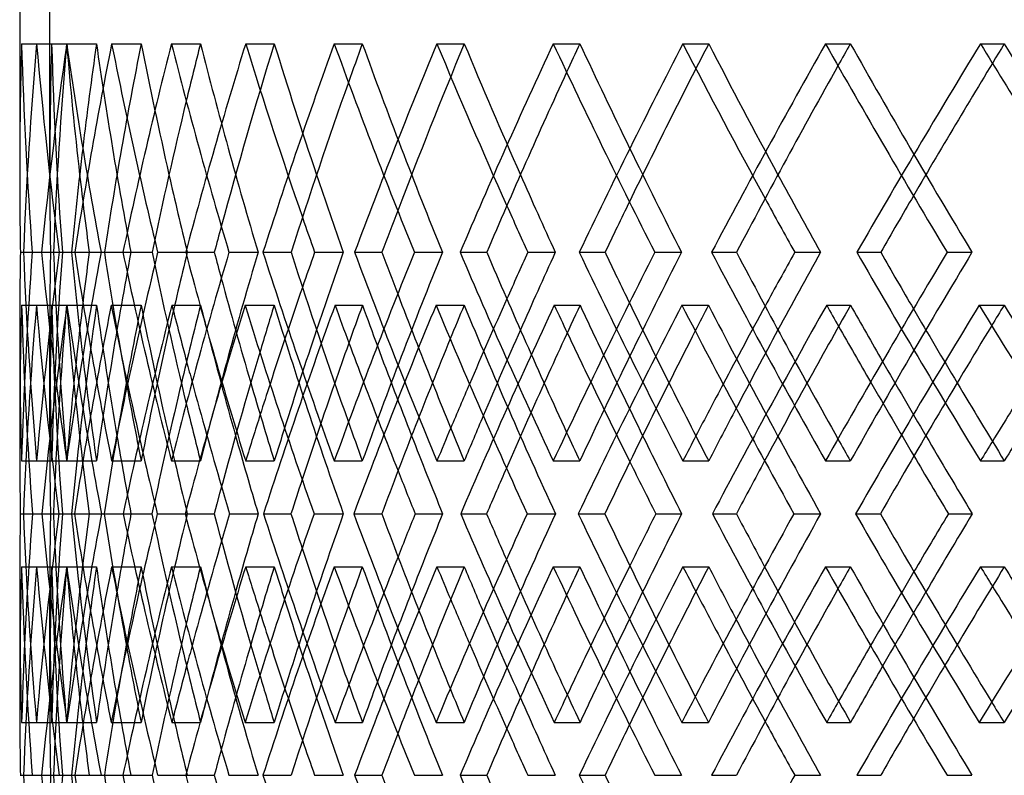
# Model space of a CAD drawing. Header units: millimetres. Extents: x -575 to 575, y -439 to 445.
# Tile 4 of 20: x -384 to -302, y 3 to 66. Entities that reach past the tile are written whole.
import ezdxf

# ---------------------------------------------------------------- set-up
doc = ezdxf.new("R2010")
doc.units = ezdxf.units.MM
doc.layers.add('HIDDEN', color=7, linetype='Continuous')
doc.layers.add('THICK', color=7, linetype='Continuous')

msp = doc.modelspace()

# ---------------------------------------------------------------- linework, layer by layer
at = {"layer": 'HIDDEN'}
for p, q in [((-381.25, 53.217), (-381.25, 79)), ((-383.594, 64.104), (-381.095, 64.104)), ((-382.342, 64.104), (-379.851, 64.104)), ((-379.844, 64.104), (-377.369, 64.104)), ((-376.107, 64.104), (-373.656, 64.104)), ((-371.143, 64.104), (-368.725, 64.104)), ((-364.968, 64.104), (-362.59, 64.104)), ((-357.603, 64.104), (-355.273, 64.104)), ((-349.071, 64.104), (-346.797, 64.104)), ((-339.401, 64.104), (-337.19, 64.104)), ((-328.624, 64.104), (-326.483, 64.104)), ((-316.775, 64.104), (-314.711, 64.104)), ((-303.892, 64.104), (-301.913, 64.104)), ((-383.436, 46.767), (-380.942, 46.767)), ((-382.707, 46.767), (-381.195, 46.767)), ((-382.707, 46.767), (-380.205, 46.767)), ((-380.468, 46.767), (-379.446, 46.767)), ((-379.166, 46.767), (-376.713, 46.767)), ((-376.989, 46.767), (-374.512, 46.767)), ((-369.953, 46.767), (-367.573, 46.767)), ((-366.356, 46.767), (-363.936, 46.767)), ((-355.917, 46.767), (-353.64, 46.767)), ((-350.948, 46.767), (-348.616, 46.767)), ((-337.241, 46.767), (-335.098, 46.767)), ((-330.964, 46.767), (-328.751, 46.767)), ((-314.169, 46.767), (-312.187, 46.767)), ((-306.666, 46.767), (-304.6, 46.767)), ((-383.588, 42.37), (-381.094, 42.37)), ((-382.357, 42.37), (-379.854, 42.37)), ((-379.819, 42.37), (-377.365, 42.37)), ((-376.141, 42.37), (-373.663, 42.37)), ((-371.098, 42.37), (-368.717, 42.37)), ((-365.022, 42.37), (-362.6, 42.37)), ((-357.539, 42.37), (-355.262, 42.37)), ((-349.144, 42.37), (-346.81, 42.37)), ((-339.32, 42.37), (-337.175, 42.37)), ((-328.714, 42.37), (-326.5, 42.37)), ((-316.676, 42.37), (-314.693, 42.37)), ((-303.999, 42.37), (-301.932, 42.37)), ((-381.25, 31.478), (-381.25, 40.317)), ((-383.594, 29.43), (-381.095, 29.43)), ((-382.342, 29.43), (-379.851, 29.43)), ((-379.844, 29.43), (-377.369, 29.43)), ((-376.107, 29.43), (-373.656, 29.43)), ((-371.143, 29.43), (-368.725, 29.43)), ((-364.968, 29.43), (-362.59, 29.43)), ((-357.603, 29.43), (-355.273, 29.43)), ((-349.071, 29.43), (-346.797, 29.43)), ((-339.401, 29.43), (-337.19, 29.43)), ((-328.624, 29.43), (-326.483, 29.43)), ((-316.775, 29.43), (-314.711, 29.43)), ((-303.892, 29.43), (-301.913, 29.43)), ((-383.699, 25.033), (-381.195, 25.033)), ((-382.693, 25.033), (-380.944, 25.033)), ((-381.911, 25.033), (-379.448, 25.033)), ((-380.485, 25.033), (-377.972, 25.033)), ((-380.485, 25.033), (-380.202, 25.033)), ((-376.955, 25.033), (-376.719, 25.033)), ((-375.145, 25.033), (-372.755, 25.033)), ((-372.31, 25.033), (-369.822, 25.033)), ((-363.488, 25.033), (-361.202, 25.033)), ((-359.282, 25.033), (-356.851, 25.033)), ((-347.092, 25.033), (-344.94, 25.033)), ((-341.57, 25.033), (-339.228, 25.033)), ((-326.172, 25.033), (-324.181, 25.033)), ((-319.405, 25.033), (-317.182, 25.033)), ((-383.594, 20.637), (-381.095, 20.637)), ((-382.342, 20.637), (-379.851, 20.637)), ((-379.844, 20.637), (-377.369, 20.637)), ((-376.107, 20.637), (-373.656, 20.637)), ((-371.143, 20.637), (-368.725, 20.637)), ((-364.968, 20.637), (-362.59, 20.637)), ((-357.603, 20.637), (-355.273, 20.637)), ((-349.071, 20.637), (-346.797, 20.637)), ((-339.401, 20.637), (-337.19, 20.637)), ((-328.624, 20.637), (-326.483, 20.637)), ((-316.775, 20.637), (-314.711, 20.637)), ((-303.892, 20.637), (-301.913, 20.637)), ((-381.25, 9.75), (-381.25, 18.589)), ((-383.588, 7.696), (-381.094, 7.696)), ((-382.357, 7.696), (-379.854, 7.696)), ((-379.819, 7.696), (-377.365, 7.696)), ((-376.141, 7.696), (-373.663, 7.696)), ((-371.098, 7.696), (-368.717, 7.696)), ((-365.022, 7.696), (-362.6, 7.696)), ((-357.539, 7.696), (-355.262, 7.696)), ((-349.144, 7.696), (-346.81, 7.696)), ((-339.32, 7.696), (-337.175, 7.696)), ((-328.714, 7.696), (-326.5, 7.696)), ((-316.676, 7.696), (-314.693, 7.696)), ((-303.999, 7.696), (-301.932, 7.696)), ((-383.436, 3.3), (-380.942, 3.3)), ((-382.707, 3.3), (-381.195, 3.3)), ((-382.707, 3.3), (-380.205, 3.3)), ((-380.468, 3.3), (-379.446, 3.3)), ((-379.166, 3.3), (-376.713, 3.3)), ((-376.989, 3.3), (-374.512, 3.3)), ((-369.953, 3.3), (-367.573, 3.3)), ((-366.356, 3.3), (-363.936, 3.3)), ((-355.917, 3.3), (-353.64, 3.3)), ((-350.948, 3.3), (-348.616, 3.3)), ((-337.241, 3.3), (-335.098, 3.3)), ((-330.964, 3.3), (-328.751, 3.3)), ((-314.169, 3.3), (-312.187, 3.3)), ((-306.666, 3.3), (-304.6, 3.3))]:
    msp.add_line(p, q, dxfattribs=at)
for centre, major_axis, ratio, start_param, end_param in [((0, 64.104), (-282.724, -282.724), 0.917792, -0.828238, -0.783045), ((0, 64.104), (-282.724, 282.724), 0.917792, 0.828238, 0.873431), ((0, 64.104), (-273.407, -273.407), 0.97184, -0.799678, -0.771118), ((0, 64.104), (-273.407, 273.407), 0.97184, 0.799678, 0.845168), ((0, 64.104), (-280.883, -280.883), 0.917792, -0.828238, -0.782748), ((0, 64.104), (-280.883, 280.883), 0.917792, 0.828238, 0.856798), ((0, 64.104), (-297.077, -297.077), 0.817696, -0.885358, -0.840165), ((0, 64.104), (-288.13, -288.13), 0.866505, -0.856798, -0.833986), ((0, 64.104), (-288.13, 288.13), 0.866505, 0.856798, 0.902288), ((0, 64.104), (-295.141, -295.141), 0.817696, -0.885358, -0.839868), ((0, 64.104), (-297.077, 297.077), 0.817696, 0.885358, 0.92784), ((0, 64.104), (-295.141, 295.141), 0.817696, 0.885358, 0.913918), ((0, 64.104), (-310.46, -310.46), 0.726543, -0.942478, -0.897285), ((0, 64.104), (-301.913, -301.913), 0.771115, -0.913918, -0.901443), ((0, 64.104), (-301.913, 301.913), 0.771115, 0.913918, 0.959408), ((0, 64.104), (-308.438, -308.438), 0.726543, -0.942478, -0.902653), ((0, 64.104), (-310.46, 310.46), 0.726543, 0.942478, 0.980077), ((0, 64.104), (-308.438, 308.438), 0.726543, 0.942478, 0.971038), ((0, 64.104), (-314.711, -314.711), 0.683782, -0.971038, -0.962616), ((0, 64.104), (-322.831, -322.831), 0.642661, -0.999598, -0.954405), ((0, 64.104), (-314.711, 314.711), 0.683782, 0.971038, 1.016527), ((0, 64.104), (-320.728, -320.728), 0.642661, -0.999598, -0.963184), ((0, 64.104), (-322.831, 322.831), 0.642661, 0.999598, 1.034691), ((0, 64.104), (-320.728, 320.728), 0.642661, 0.999598, 1.028158), ((0, 64.104), (-326.483, -326.483), 0.603022, -1.028158, -1.021944), ((0, 64.104), (-334.149, -334.149), 0.564726, -1.056718, -1.011524), ((0, 64.104), (-326.483, 326.483), 0.603022, 1.028158, 1.073647), ((0, 64.104), (-331.972, -331.972), 0.564726, -1.056718, -1.022257), ((0, 64.104), (-334.149, 334.149), 0.564726, 1.056718, 1.090254), ((0, 64.104), (-331.972, 331.972), 0.564726, 1.056718, 1.085277), ((0, 64.104), (-337.19, -337.19), 0.527646, -1.085277, -1.080482), ((0, 64.104), (-337.19, 337.19), 0.527646, 1.085277, 1.130767), ((0, 64.104), (-344.377, -344.377), 0.491667, -1.113837, -1.068644), ((0, 64.104), (-342.133, -342.133), 0.491667, -1.113837, -1.08067), ((0, 64.104), (-344.377, 344.377), 0.491667, 1.113837, 1.146288), ((0, 64.104), (-342.133, 342.133), 0.491667, 1.113837, 1.142397), ((0, 64.104), (-273.407, -273.407), 0.97184, -0.771118, -0.754188), ((0, 29.43), (-282.724, 282.724), 0.917792, 0.783045, 0.828238), ((0, 29.43), (-282.724, -282.724), 0.917792, -0.873431, -0.828238), ((0, 29.43), (-273.407, 273.407), 0.97184, 0.754188, 0.771118), ((0, 29.43), (-273.407, -273.407), 0.97184, -0.845168, -0.799678), ((0, 29.43), (-280.883, 280.883), 0.917792, 0.782748, 0.828238), ((0, 29.43), (-297.077, 297.077), 0.817696, 0.840165, 0.885358), ((0, 29.43), (-288.13, -288.13), 0.866505, -0.902288, -0.856798), ((0, 29.43), (-295.141, 295.141), 0.817696, 0.839868, 0.868334), ((0, 29.43), (-310.46, 310.46), 0.726543, 0.897285, 0.942478), ((0, 29.43), (-301.913, -301.913), 0.771115, -0.959408, -0.913918), ((0, 29.43), (-322.831, 322.831), 0.642661, 0.954405, 0.999598), ((0, 29.43), (-314.711, -314.711), 0.683782, -1.016527, -0.971038), ((0, 29.43), (-334.149, 334.149), 0.564726, 1.011524, 1.056718), ((0, 29.43), (-326.483, -326.483), 0.603022, -1.073647, -1.028158), ((0, 29.43), (-337.19, -337.19), 0.527646, -1.130767, -1.085277), ((0, 29.43), (-344.377, 344.377), 0.491667, 1.068644, 1.113837), ((0, 29.43), (-297.077, -297.077), 0.817696, -0.92784, -0.90201), ((0, 29.43), (-308.438, 308.438), 0.726543, 0.902653, 0.925454), ((0, 29.43), (-310.46, -310.46), 0.726543, -0.980077, -0.959129), ((0, 29.43), (-320.728, 320.728), 0.642661, 0.963184, 0.982574), ((0, 29.43), (-322.831, -322.831), 0.642661, -1.034691, -1.016249), ((0, 29.43), (-331.972, 331.972), 0.564726, 1.022257, 1.039694), ((0, 64.104), (-282.724, -282.724), 0.917792, -0.771574, -0.742558), ((0, 20.637), (-282.724, 282.724), 0.917792, 0.771574, 0.816781), ((0, 64.104), (-297.077, -297.077), 0.817696, -0.828694, -0.783369), ((0, 64.104), (-280.883, -280.883), 0.917792, -0.771202, -0.742558), ((0, 20.637), (-280.883, 280.883), 0.917792, 0.771202, 0.816706), ((0, 20.637), (-273.407, -273.407), 0.97184, -0.856715, -0.818256), ((0, 64.104), (-273.407, 273.407), 0.97184, 0.856715, 0.902338), ((0, 20.637), (-297.077, 297.077), 0.817696, 0.828694, 0.873901), ((0, 64.104), (-295.141, -295.141), 0.817696, -0.828322, -0.782698), ((0, 20.637), (-295.141, 295.141), 0.817696, 0.828322, 0.856798), ((0, 64.104), (-310.46, -310.46), 0.726543, -0.885813, -0.840489), ((0, 20.637), (-288.13, -288.13), 0.866505, -0.913834, -0.89745), ((0, 64.104), (-288.13, 288.13), 0.866505, 0.913834, 0.959458), ((0, 20.637), (-310.46, 310.46), 0.726543, 0.885813, 0.898004), ((0, 20.637), (-301.913, -301.913), 0.771115, -0.970954, -0.96067), ((0, 64.104), (-322.831, -322.831), 0.642661, -0.942933, -0.897609), ((0, 64.104), (-301.913, 301.913), 0.771115, 0.970954, 1.016578), ((0, 20.637), (-322.831, 322.831), 0.642661, 0.942933, 0.951106), ((0, 20.637), (-314.711, -314.711), 0.683782, -1.028074, -1.020704), ((0, 64.104), (-334.149, -334.149), 0.564726, -1.000053, -0.954729), ((0, 64.104), (-314.711, 314.711), 0.683782, 1.028074, 1.073697), ((0, 20.637), (-334.149, 334.149), 0.564726, 1.000053, 1.006036), ((0, 20.637), (-326.483, -326.483), 0.603022, -1.085194, -1.079568), ((0, 64.104), (-326.483, 326.483), 0.603022, 1.085194, 1.130817), ((0, 64.104), (-344.377, -344.377), 0.491667, -1.057173, -1.011849), ((0, 29.43), (-334.149, -334.149), 0.564726, -1.090254, -1.073369), ((0, 20.637), (-344.377, 344.377), 0.491667, 1.057173, 1.061748), ((0, 29.43), (-342.133, 342.133), 0.491667, 1.08067, 1.096814), ((0, 20.637), (-337.19, -337.19), 0.527646, -1.142314, -1.137873), ((0, 64.104), (-337.19, 337.19), 0.527646, 1.142314, 1.187937), ((0, 29.43), (-273.407, 273.407), 0.97184, 0.771118, 0.799678), ((0, 29.43), (-280.883, -280.883), 0.917792, -0.856798, -0.828238), ((0, 29.43), (-295.141, -295.141), 0.817696, -0.913918, -0.88719), ((0, 20.637), (-308.438, 308.438), 0.726543, 0.890655, 0.913918), ((0, 29.43), (-308.438, -308.438), 0.726543, -0.971038, -0.949653), ((0, 29.43), (-320.728, -320.728), 0.642661, -1.028158, -1.009441), ((0, 29.43), (-331.972, -331.972), 0.564726, -1.085277, -1.068194), ((0, 20.637), (-320.728, 320.728), 0.642661, 0.951426, 0.971038), ((0, 29.43), (-288.13, 288.13), 0.866505, 0.833986, 0.856798), ((0, 20.637), (-331.972, 331.972), 0.564726, 1.010597, 1.028158), ((0, 20.637), (-342.133, 342.133), 0.491667, 1.069059, 1.085277), ((0, 29.43), (-297.077, -297.077), 0.817696, -0.901436, -0.885358), ((0, 64.104), (-308.438, -308.438), 0.726543, -0.86841, -0.842398), ((0, 20.637), (-310.46, 310.46), 0.726543, 0.902457, 0.925102), ((0, 64.104), (-320.728, -320.728), 0.642661, -0.92553, -0.904439), ((0, 20.637), (-322.831, 322.831), 0.642661, 0.959576, 0.978837), ((0, 64.104), (-331.972, -331.972), 0.564726, -0.982649, -0.964083), ((0, 20.637), (-334.149, 334.149), 0.564726, 1.016696, 1.034018), ((0, 64.104), (-342.133, -342.133), 0.491667, -1.039769, -1.022772), ((0, 20.637), (-344.377, 344.377), 0.491667, 1.073816, 1.089853), ((0, 29.43), (-301.913, 301.913), 0.771115, 0.901443, 0.913918), ((0, 29.43), (-310.46, -310.46), 0.726543, -0.952503, -0.942478), ((0, 29.43), (-314.711, 314.711), 0.683782, 0.962616, 0.971038), ((0, 29.43), (-322.831, -322.831), 0.642661, -1.00673, -0.999598), ((0, 64.104), (-280.883, -280.883), 0.917792, -0.742558, -0.725578), ((0, 29.43), (-326.483, 326.483), 0.603022, 1.021944, 1.028158), ((0, 29.43), (-334.149, -334.149), 0.564726, -1.062119, -1.056718), ((0, 29.43), (-337.19, 337.19), 0.527646, 1.080482, 1.085277), ((0, 29.43), (-344.377, -344.377), 0.491667, -1.118062, -1.113837), ((0, 29.43), (-282.724, -282.724), 0.917792, -0.816781, -0.771574), ((0, -14.037), (-297.077, 297.077), 0.817696, 0.783369, 0.828694), ((0, -14.037), (-280.883, 280.883), 0.917792, 0.725578, 0.742558), ((0, 29.43), (-280.883, -280.883), 0.917792, -0.816706, -0.771202), ((0, -14.037), (-273.407, -273.407), 0.97184, -0.902338, -0.856715), ((0, 29.43), (-297.077, -297.077), 0.817696, -0.873901, -0.828694), ((0, -14.037), (-295.141, 295.141), 0.817696, 0.782698, 0.828322), ((0, -14.037), (-310.46, 310.46), 0.726543, 0.840489, 0.885813), ((0, -14.037), (-288.13, -288.13), 0.866505, -0.959458, -0.913834), ((0, -14.037), (-322.831, 322.831), 0.642661, 0.897609, 0.942933), ((0, -14.037), (-301.913, -301.913), 0.771115, -1.016578, -0.970954), ((0, -14.037), (-334.149, 334.149), 0.564726, 0.954729, 1.000053), ((0, -14.037), (-314.711, -314.711), 0.683782, -1.073697, -1.028074), ((0, -14.037), (-326.483, -326.483), 0.603022, -1.130817, -1.085194), ((0, -14.037), (-344.377, 344.377), 0.491667, 1.011849, 1.057173), ((0, -14.037), (-337.19, -337.19), 0.527646, -1.187937, -1.142314), ((0, -14.037), (-308.438, 308.438), 0.726543, 0.842398, 0.86841), ((0, 29.43), (-273.407, 273.407), 0.97184, 0.818256, 0.856715), ((0, 29.43), (-310.46, -310.46), 0.726543, -0.925102, -0.902457), ((0, -14.037), (-320.728, 320.728), 0.642661, 0.904439, 0.92553), ((0, 29.43), (-322.831, -322.831), 0.642661, -0.978837, -0.959576), ((0, 20.637), (-282.724, -282.724), 0.917792, -0.828238, -0.783045), ((0, 20.637), (-282.724, 282.724), 0.917792, 0.828238, 0.873431), ((0, 20.637), (-273.407, -273.407), 0.97184, -0.799678, -0.771118), ((0, 20.637), (-273.407, 273.407), 0.97184, 0.799678, 0.845168), ((0, 20.637), (-280.883, -280.883), 0.917792, -0.828238, -0.782748), ((0, 20.637), (-280.883, 280.883), 0.917792, 0.828238, 0.856798), ((0, 20.637), (-297.077, -297.077), 0.817696, -0.885358, -0.840165), ((0, 20.637), (-288.13, -288.13), 0.866505, -0.856798, -0.833986), ((0, 20.637), (-288.13, 288.13), 0.866505, 0.856798, 0.902288), ((0, 20.637), (-297.077, 297.077), 0.817696, 0.885358, 0.901436), ((0, 20.637), (-310.46, -310.46), 0.726543, -0.942478, -0.897285), ((0, 20.637), (-301.913, -301.913), 0.771115, -0.913918, -0.901443), ((0, 20.637), (-301.913, 301.913), 0.771115, 0.913918, 0.959408), ((0, 20.637), (-310.46, 310.46), 0.726543, 0.942478, 0.952503), ((0, 20.637), (-314.711, -314.711), 0.683782, -0.971038, -0.962616), ((0, 20.637), (-322.831, -322.831), 0.642661, -0.999598, -0.954405), ((0, 20.637), (-314.711, 314.711), 0.683782, 0.971038, 1.016527), ((0, 20.637), (-322.831, 322.831), 0.642661, 0.999598, 1.00673), ((0, -14.037), (-331.972, 331.972), 0.564726, 0.964083, 0.982649), ((0, 20.637), (-326.483, -326.483), 0.603022, -1.028158, -1.021944), ((0, 20.637), (-334.149, -334.149), 0.564726, -1.056718, -1.011524), ((0, 20.637), (-326.483, 326.483), 0.603022, 1.028158, 1.073647), ((0, 29.43), (-334.149, -334.149), 0.564726, -1.034018, -1.016696), ((0, 20.637), (-334.149, 334.149), 0.564726, 1.056718, 1.062119), ((0, -14.037), (-342.133, 342.133), 0.491667, 1.022772, 1.039769), ((0, 20.637), (-337.19, -337.19), 0.527646, -1.085277, -1.080482), ((0, 20.637), (-337.19, 337.19), 0.527646, 1.085277, 1.130767), ((0, 20.637), (-344.377, -344.377), 0.491667, -1.113837, -1.068644), ((0, 20.637), (-344.377, 344.377), 0.491667, 1.113837, 1.118062), ((0, 20.637), (-295.141, 295.141), 0.817696, 0.88719, 0.913918), ((0, 29.43), (-344.377, -344.377), 0.491667, -1.089853, -1.073816), ((0, -14.037), (-282.724, 282.724), 0.917792, 0.742558, 0.771574), ((0, -14.037), (-280.883, 280.883), 0.917792, 0.742558, 0.771202), ((0, 29.43), (-295.141, -295.141), 0.817696, -0.856798, -0.828322), ((0, 29.43), (-308.438, -308.438), 0.726543, -0.913918, -0.890655), ((0, 29.43), (-320.728, -320.728), 0.642661, -0.971038, -0.951426), ((0, 29.43), (-331.972, -331.972), 0.564726, -1.028158, -1.010597), ((0, 29.43), (-342.133, -342.133), 0.491667, -1.085277, -1.069059), ((0, 20.637), (-308.438, 308.438), 0.726543, 0.949653, 0.971038), ((0, 20.637), (-320.728, 320.728), 0.642661, 1.009441, 1.028158), ((0, 20.637), (-331.972, 331.972), 0.564726, 1.068194, 1.085277), ((0, 20.637), (-295.141, -295.141), 0.817696, -0.868334, -0.839868), ((0, 29.43), (-288.13, 288.13), 0.866505, 0.89745, 0.913834), ((0, 20.637), (-297.077, 297.077), 0.817696, 0.90201, 0.92784), ((0, 20.637), (-308.438, -308.438), 0.726543, -0.925454, -0.902653), ((0, 20.637), (-310.46, 310.46), 0.726543, 0.959129, 0.980077), ((0, 20.637), (-320.728, -320.728), 0.642661, -0.982574, -0.963184), ((0, 20.637), (-322.831, 322.831), 0.642661, 1.016249, 1.034691), ((0, 20.637), (-331.972, -331.972), 0.564726, -1.039694, -1.022257), ((0, 20.637), (-334.149, 334.149), 0.564726, 1.073369, 1.090254), ((0, 20.637), (-342.133, -342.133), 0.491667, -1.096814, -1.08067), ((0, 29.43), (-310.46, -310.46), 0.726543, -0.898004, -0.885813), ((0, 29.43), (-301.913, 301.913), 0.771115, 0.96067, 0.970954), ((0, 29.43), (-322.831, -322.831), 0.642661, -0.951106, -0.942933), ((0, 29.43), (-314.711, 314.711), 0.683782, 1.020704, 1.028074), ((0, 29.43), (-334.149, -334.149), 0.564726, -1.006036, -1.000053), ((0, 29.43), (-326.483, 326.483), 0.603022, 1.079568, 1.085194), ((0, 20.637), (-273.407, -273.407), 0.97184, -0.771118, -0.754188), ((0, 29.43), (-344.377, -344.377), 0.491667, -1.061748, -1.057173), ((0, 29.43), (-337.19, 337.19), 0.527646, 1.137873, 1.142314), ((0, -14.037), (-282.724, 282.724), 0.917792, 0.783045, 0.828238), ((0, -14.037), (-273.407, 273.407), 0.97184, 0.754188, 0.771118), ((0, -14.037), (-273.407, -273.407), 0.97184, -0.845168, -0.799678), ((0, -14.037), (-280.883, 280.883), 0.917792, 0.782748, 0.828238), ((0, -14.037), (-297.077, 297.077), 0.817696, 0.840165, 0.885358), ((0, -14.037), (-295.141, 295.141), 0.817696, 0.839868, 0.868334), ((0, -14.037), (-310.46, 310.46), 0.726543, 0.897285, 0.942478), ((0, -14.037), (-322.831, 322.831), 0.642661, 0.954405, 0.999598), ((0, -14.037), (-334.149, 334.149), 0.564726, 1.011524, 1.056718)]:
    msp.add_ellipse(centre, major_axis=major_axis, ratio=ratio, start_param=start_param, end_param=end_param, dxfattribs=at)
at = {"layer": 'THICK'}
for p, q in [((-383.75, 79), (-383.75, 53.145)), ((-383.697, 46.767), (-382.707, 46.767)), ((-381.923, 46.767), (-379.446, 46.767)), ((-379.446, 46.767), (-377.975, 46.767)), ((-375.171, 46.767), (-372.751, 46.767)), ((-372.28, 46.767), (-369.827, 46.767)), ((-363.528, 46.767), (-361.196, 46.767)), ((-359.238, 46.767), (-356.858, 46.767)), ((-347.145, 46.767), (-344.932, 46.767)), ((-341.513, 46.767), (-339.236, 46.767)), ((-326.237, 46.767), (-324.171, 46.767)), ((-319.336, 46.767), (-317.193, 46.767)), ((-383.75, 40.388), (-383.75, 31.264)), ((-383.443, 25.033), (-380.944, 25.033)), ((-380.944, 25.033), (-380.485, 25.033)), ((-379.193, 25.033), (-376.719, 25.033)), ((-376.719, 25.033), (-374.505, 25.033)), ((-370.001, 25.033), (-367.583, 25.033)), ((-366.303, 25.033), (-363.925, 25.033)), ((-355.984, 25.033), (-353.654, 25.033)), ((-350.875, 25.033), (-348.6, 25.033)), ((-337.327, 25.033), (-335.116, 25.033)), ((-330.873, 25.033), (-328.732, 25.033)), ((-314.273, 25.033), (-312.209, 25.033)), ((-306.557, 25.033), (-304.577, 25.033)), ((-383.75, 18.802), (-383.75, 9.679)), ((-383.697, 3.3), (-382.707, 3.3)), ((-381.923, 3.3), (-379.446, 3.3)), ((-379.446, 3.3), (-377.975, 3.3)), ((-375.171, 3.3), (-372.751, 3.3)), ((-372.28, 3.3), (-369.827, 3.3)), ((-363.528, 3.3), (-361.196, 3.3)), ((-359.238, 3.3), (-356.858, 3.3)), ((-347.145, 3.3), (-344.932, 3.3)), ((-341.513, 3.3), (-339.236, 3.3)), ((-326.237, 3.3), (-324.171, 3.3)), ((-319.336, 3.3), (-317.193, 3.3))]:
    msp.add_line(p, q, dxfattribs=at)
for centre, major_axis, ratio, start_param, end_param in [((0, 64.104), (-275.199, -275.199), 0.97184, -0.799678, -0.771118), ((0, 64.104), (-275.199, 275.199), 0.97184, 0.799678, 0.844871), ((0, 64.104), (-290.019, -290.019), 0.866505, -0.856798, -0.811605), ((0, 64.104), (-290.019, 290.019), 0.866505, 0.856798, 0.901991), ((0, 64.104), (-303.892, -303.892), 0.771115, -0.913918, -0.868725), ((0, 64.104), (-303.892, 303.892), 0.771115, 0.913918, 0.959111), ((0, 64.104), (-316.775, -316.775), 0.683782, -0.971038, -0.925845), ((0, 64.104), (-316.775, 316.775), 0.683782, 0.971038, 1.016231), ((0, 64.104), (-328.624, -328.624), 0.603022, -1.028158, -0.982965), ((0, 64.104), (-328.624, 328.624), 0.603022, 1.028158, 1.073351), ((0, 64.104), (-339.401, -339.401), 0.527646, -1.085277, -1.040084), ((0, 64.104), (-339.401, 339.401), 0.527646, 1.085277, 1.130471), ((0, 64.104), (-337.19, -337.19), 0.527646, -1.080482, -1.039788), ((0, 64.104), (-326.483, -326.483), 0.603022, -1.021944, -0.982668), ((0, 64.104), (-314.711, -314.711), 0.683782, -0.962616, -0.925548), ((0, 64.104), (-301.913, -301.913), 0.771115, -0.901443, -0.868428), ((0, 64.104), (-288.13, -288.13), 0.866505, -0.833986, -0.811308), ((0, 64.104), (-280.883, 280.883), 0.917792, 0.856798, 0.873728), ((0, 64.104), (-295.141, 295.141), 0.817696, 0.913918, 0.930848), ((0, 64.104), (-308.438, 308.438), 0.726543, 0.971038, 0.987967), ((0, 64.104), (-320.728, 320.728), 0.642661, 1.028158, 1.045087), ((0, 64.104), (-331.972, 331.972), 0.564726, 1.085277, 1.102207), ((0, 64.104), (-275.199, -275.199), 0.97184, -0.771118, -0.754485), ((0, 64.104), (-331.972, -331.972), 0.564726, -1.022257, -1.011228), ((0, 64.104), (-334.149, 334.149), 0.564726, 1.090254, 1.101911), ((0, 64.104), (-342.133, -342.133), 0.491667, -1.08067, -1.068348), ((0, 64.104), (-320.728, -320.728), 0.642661, -0.963184, -0.954108), ((0, 64.104), (-322.831, 322.831), 0.642661, 1.034691, 1.044791), ((0, 64.104), (-310.46, 310.46), 0.726543, 0.980077, 0.987671), ((0, 64.104), (-308.438, -308.438), 0.726543, -0.902653, -0.896988), ((0, 64.104), (-297.077, 297.077), 0.817696, 0.92784, 0.930551), ((0, 29.43), (-275.199, 275.199), 0.97184, 0.754485, 0.771118), ((0, 29.43), (-275.199, -275.199), 0.97184, -0.844871, -0.799678), ((0, 29.43), (-290.019, 290.019), 0.866505, 0.811605, 0.856798), ((0, 29.43), (-290.019, -290.019), 0.866505, -0.901991, -0.856798), ((0, 29.43), (-288.13, 288.13), 0.866505, 0.811308, 0.833986), ((0, 29.43), (-280.883, -280.883), 0.917792, -0.873728, -0.856798), ((0, 29.43), (-303.892, 303.892), 0.771115, 0.868725, 0.913918), ((0, 29.43), (-301.913, 301.913), 0.771115, 0.868428, 0.901443), ((0, 29.43), (-297.077, -297.077), 0.817696, -0.930551, -0.92784), ((0, 29.43), (-295.141, -295.141), 0.817696, -0.930848, -0.913918), ((0, 29.43), (-303.892, -303.892), 0.771115, -0.959111, -0.913918), ((0, 29.43), (-308.438, 308.438), 0.726543, 0.896988, 0.902653), ((0, 29.43), (-316.775, 316.775), 0.683782, 0.925845, 0.971038), ((0, 29.43), (-314.711, 314.711), 0.683782, 0.925548, 0.962616), ((0, 29.43), (-310.46, -310.46), 0.726543, -0.987671, -0.980077), ((0, 29.43), (-308.438, -308.438), 0.726543, -0.987967, -0.971038), ((0, 29.43), (-316.775, -316.775), 0.683782, -1.016231, -0.971038), ((0, 29.43), (-320.728, 320.728), 0.642661, 0.954108, 0.963184), ((0, 29.43), (-328.624, 328.624), 0.603022, 0.982965, 1.028158), ((0, 29.43), (-326.483, 326.483), 0.603022, 0.982668, 1.021944), ((0, 29.43), (-322.831, -322.831), 0.642661, -1.044791, -1.034691), ((0, 29.43), (-320.728, -320.728), 0.642661, -1.045087, -1.028158), ((0, 29.43), (-328.624, -328.624), 0.603022, -1.073351, -1.028158), ((0, 29.43), (-331.972, 331.972), 0.564726, 1.011228, 1.022257), ((0, 29.43), (-339.401, 339.401), 0.527646, 1.040084, 1.085277), ((0, 29.43), (-337.19, 337.19), 0.527646, 1.039788, 1.080482), ((0, 29.43), (-334.149, -334.149), 0.564726, -1.101911, -1.090254), ((0, 29.43), (-331.972, -331.972), 0.564726, -1.102207, -1.085277), ((0, 29.43), (-339.401, -339.401), 0.527646, -1.130471, -1.085277), ((0, 29.43), (-342.133, 342.133), 0.491667, 1.068348, 1.08067), ((0, 20.637), (-275.199, -275.199), 0.97184, -0.856343, -0.811135), ((0, 64.104), (-275.199, 275.199), 0.97184, 0.856343, 0.901667), ((0, 20.637), (-290.019, -290.019), 0.866505, -0.913462, -0.868255), ((0, 64.104), (-290.019, 290.019), 0.866505, 0.913462, 0.958787), ((0, 64.104), (-308.438, -308.438), 0.726543, -0.885441, -0.86841), ((0, 20.637), (-303.892, -303.892), 0.771115, -0.970582, -0.925375), ((0, 20.637), (-308.438, 308.438), 0.726543, 0.885441, 0.890655), ((0, 64.104), (-303.892, 303.892), 0.771115, 0.970582, 1.015906), ((0, 64.104), (-320.728, -320.728), 0.642661, -0.942561, -0.92553), ((0, 20.637), (-316.775, -316.775), 0.683782, -1.027702, -0.982494), ((0, 20.637), (-320.728, 320.728), 0.642661, 0.942561, 0.951426), ((0, 64.104), (-316.775, 316.775), 0.683782, 1.027702, 1.073026), ((0, 64.104), (-331.972, -331.972), 0.564726, -0.999681, -0.982649), ((0, 20.637), (-328.624, -328.624), 0.603022, -1.084822, -1.039614), ((0, 20.637), (-331.972, 331.972), 0.564726, 0.999681, 1.010597), ((0, 64.104), (-328.624, 328.624), 0.603022, 1.084822, 1.130146), ((0, 64.104), (-342.133, -342.133), 0.491667, -1.056801, -1.039769), ((0, 20.637), (-342.133, 342.133), 0.491667, 1.056801, 1.069059), ((0, 20.637), (-339.401, -339.401), 0.527646, -1.141942, -1.096734), ((0, 64.104), (-339.401, 339.401), 0.527646, 1.141942, 1.187266), ((0, 29.43), (-275.199, 275.199), 0.97184, 0.771118, 0.799678), ((0, 20.637), (-326.483, -326.483), 0.603022, -1.079568, -1.039689), ((0, 20.637), (-344.377, 344.377), 0.491667, 1.061748, 1.073816), ((0, 20.637), (-337.19, -337.19), 0.527646, -1.137873, -1.096809), ((0, 20.637), (-314.711, -314.711), 0.683782, -1.020704, -0.982569), ((0, 20.637), (-334.149, 334.149), 0.564726, 1.006036, 1.016696), ((0, 20.637), (-322.831, 322.831), 0.642661, 0.951106, 0.959576), ((0, 20.637), (-310.46, 310.46), 0.726543, 0.898004, 0.902457), ((0, 20.637), (-301.913, -301.913), 0.771115, -0.96067, -0.92545), ((0, 20.637), (-288.13, -288.13), 0.866505, -0.89745, -0.86833), ((0, 29.43), (-295.141, 295.141), 0.817696, 0.868334, 0.885358), ((0, 29.43), (-308.438, 308.438), 0.726543, 0.925454, 0.942478), ((0, 29.43), (-310.46, -310.46), 0.726543, -0.959129, -0.952503), ((0, 29.43), (-320.728, 320.728), 0.642661, 0.982574, 0.999598), ((0, 29.43), (-322.831, -322.831), 0.642661, -1.016249, -1.00673), ((0, 29.43), (-331.972, 331.972), 0.564726, 1.039694, 1.056718), ((0, 29.43), (-334.149, -334.149), 0.564726, -1.073369, -1.062119), ((0, 29.43), (-342.133, 342.133), 0.491667, 1.096814, 1.113837), ((0, 29.43), (-344.377, -344.377), 0.491667, -1.130489, -1.118062), ((0, 29.43), (-331.972, -331.972), 0.564726, -1.068194, -1.056718), ((0, 29.43), (-342.133, -342.133), 0.491667, -1.126441, -1.113837), ((0, 29.43), (-320.728, -320.728), 0.642661, -1.009441, -0.999598), ((0, 29.43), (-308.438, -308.438), 0.726543, -0.949653, -0.942478), ((0, 64.104), (-282.724, -282.724), 0.917792, -0.742558, -0.72625), ((0, 20.637), (-295.141, 295.141), 0.817696, 0.856798, 0.873826), ((0, 20.637), (-308.438, 308.438), 0.726543, 0.913918, 0.930946), ((0, 20.637), (-320.728, 320.728), 0.642661, 0.971038, 0.988066), ((0, 20.637), (-331.972, 331.972), 0.564726, 1.028158, 1.045186), ((0, 20.637), (-342.133, 342.133), 0.491667, 1.085277, 1.102306), ((0, 29.43), (-295.141, -295.141), 0.817696, -0.88719, -0.885358), ((0, 20.637), (-344.377, 344.377), 0.491667, 1.089853, 1.102381), ((0, 64.104), (-331.972, -331.972), 0.564726, -0.964083, -0.954058), ((0, 20.637), (-334.149, 334.149), 0.564726, 1.034018, 1.045261), ((0, 64.104), (-342.133, -342.133), 0.491667, -1.022772, -1.011178), ((0, 64.104), (-320.728, -320.728), 0.642661, -0.904439, -0.896938), ((0, 20.637), (-322.831, 322.831), 0.642661, 0.978837, 0.988141), ((0, 20.637), (-273.407, -273.407), 0.97184, -0.818256, -0.81121), ((0, 20.637), (-310.46, 310.46), 0.726543, 0.925102, 0.931021), ((0, 64.104), (-308.438, -308.438), 0.726543, -0.842398, -0.839818), ((0, -14.037), (-282.724, 282.724), 0.917792, 0.72625, 0.742558), ((0, 29.43), (-275.199, 275.199), 0.97184, 0.811135, 0.856343), ((0, -14.037), (-275.199, -275.199), 0.97184, -0.901667, -0.856343), ((0, 29.43), (-273.407, 273.407), 0.97184, 0.81121, 0.818256), ((0, 29.43), (-290.019, 290.019), 0.866505, 0.868255, 0.913462), ((0, 29.43), (-288.13, 288.13), 0.866505, 0.86833, 0.89745), ((0, -14.037), (-290.019, -290.019), 0.866505, -0.958787, -0.913462), ((0, 29.43), (-295.141, -295.141), 0.817696, -0.873826, -0.856798), ((0, -14.037), (-308.438, 308.438), 0.726543, 0.839818, 0.842398), ((0, 29.43), (-303.892, 303.892), 0.771115, 0.925375, 0.970582), ((0, 29.43), (-301.913, 301.913), 0.771115, 0.92545, 0.96067), ((0, 29.43), (-310.46, -310.46), 0.726543, -0.931021, -0.925102), ((0, 29.43), (-308.438, -308.438), 0.726543, -0.930946, -0.913918), ((0, -14.037), (-303.892, -303.892), 0.771115, -1.015906, -0.970582), ((0, -14.037), (-320.728, 320.728), 0.642661, 0.896938, 0.904439), ((0, 29.43), (-316.775, 316.775), 0.683782, 0.982494, 1.027702), ((0, 29.43), (-314.711, 314.711), 0.683782, 0.982569, 1.020704), ((0, 29.43), (-322.831, -322.831), 0.642661, -0.988141, -0.978837), ((0, 29.43), (-320.728, -320.728), 0.642661, -0.988066, -0.971038), ((0, -14.037), (-316.775, -316.775), 0.683782, -1.073026, -1.027702), ((0, -14.037), (-331.972, 331.972), 0.564726, 0.954058, 0.964083), ((0, 29.43), (-328.624, 328.624), 0.603022, 1.039614, 1.084822), ((0, 29.43), (-326.483, 326.483), 0.603022, 1.039689, 1.079568), ((0, 29.43), (-334.149, -334.149), 0.564726, -1.045261, -1.034018), ((0, 29.43), (-331.972, -331.972), 0.564726, -1.045186, -1.028158), ((0, -14.037), (-328.624, -328.624), 0.603022, -1.130146, -1.084822), ((0, -14.037), (-342.133, 342.133), 0.491667, 1.011178, 1.022772), ((0, 29.43), (-339.401, 339.401), 0.527646, 1.096734, 1.141942), ((0, 29.43), (-337.19, 337.19), 0.527646, 1.096809, 1.137873), ((0, 29.43), (-344.377, -344.377), 0.491667, -1.102381, -1.089853), ((0, 29.43), (-342.133, -342.133), 0.491667, -1.102306, -1.085277), ((0, -14.037), (-339.401, -339.401), 0.527646, -1.187266, -1.141942), ((0, 20.637), (-275.199, -275.199), 0.97184, -0.799678, -0.771118), ((0, 20.637), (-275.199, 275.199), 0.97184, 0.799678, 0.844871), ((0, 20.637), (-290.019, -290.019), 0.866505, -0.856798, -0.811605), ((0, 20.637), (-290.019, 290.019), 0.866505, 0.856798, 0.901991), ((0, 20.637), (-303.892, -303.892), 0.771115, -0.913918, -0.868725), ((0, 20.637), (-295.141, -295.141), 0.817696, -0.885358, -0.868334), ((0, 20.637), (-295.141, 295.141), 0.817696, 0.885358, 0.88719), ((0, 20.637), (-303.892, 303.892), 0.771115, 0.913918, 0.959111), ((0, 20.637), (-308.438, -308.438), 0.726543, -0.942478, -0.925454), ((0, 20.637), (-316.775, -316.775), 0.683782, -0.971038, -0.925845), ((0, 20.637), (-308.438, 308.438), 0.726543, 0.942478, 0.949653), ((0, 20.637), (-316.775, 316.775), 0.683782, 0.971038, 1.016231), ((0, 20.637), (-320.728, -320.728), 0.642661, -0.999598, -0.982574), ((0, 20.637), (-328.624, -328.624), 0.603022, -1.028158, -0.982965), ((0, 20.637), (-320.728, 320.728), 0.642661, 0.999598, 1.009441), ((0, 20.637), (-328.624, 328.624), 0.603022, 1.028158, 1.073351), ((0, 20.637), (-331.972, -331.972), 0.564726, -1.056718, -1.039694), ((0, 20.637), (-331.972, 331.972), 0.564726, 1.056718, 1.068194), ((0, 20.637), (-339.401, -339.401), 0.527646, -1.085277, -1.040084), ((0, 20.637), (-339.401, 339.401), 0.527646, 1.085277, 1.130471), ((0, 20.637), (-342.133, -342.133), 0.491667, -1.113837, -1.096814), ((0, 20.637), (-342.133, 342.133), 0.491667, 1.113837, 1.126441), ((0, 20.637), (-344.377, 344.377), 0.491667, 1.118062, 1.130489), ((0, 20.637), (-326.483, -326.483), 0.603022, -1.021944, -0.982668), ((0, 20.637), (-334.149, 334.149), 0.564726, 1.062119, 1.073369), ((0, 20.637), (-337.19, -337.19), 0.527646, -1.080482, -1.039788), ((0, 20.637), (-314.711, -314.711), 0.683782, -0.962616, -0.925548), ((0, 20.637), (-322.831, 322.831), 0.642661, 1.00673, 1.016249), ((0, 20.637), (-310.46, 310.46), 0.726543, 0.952503, 0.959129), ((0, 20.637), (-301.913, -301.913), 0.771115, -0.901443, -0.868428), ((0, -14.037), (-308.438, 308.438), 0.726543, 0.86841, 0.885441), ((0, 29.43), (-310.46, -310.46), 0.726543, -0.902457, -0.898004), ((0, -14.037), (-320.728, 320.728), 0.642661, 0.92553, 0.942561), ((0, 29.43), (-322.831, -322.831), 0.642661, -0.959576, -0.951106), ((0, -14.037), (-331.972, 331.972), 0.564726, 0.982649, 0.999681), ((0, 29.43), (-334.149, -334.149), 0.564726, -1.016696, -1.006036), ((0, -14.037), (-342.133, 342.133), 0.491667, 1.039769, 1.056801), ((0, 29.43), (-344.377, -344.377), 0.491667, -1.073816, -1.061748), ((0, 29.43), (-342.133, -342.133), 0.491667, -1.069059, -1.056801), ((0, 20.637), (-288.13, -288.13), 0.866505, -0.833986, -0.811308), ((0, 29.43), (-331.972, -331.972), 0.564726, -1.010597, -0.999681), ((0, 29.43), (-320.728, -320.728), 0.642661, -0.951426, -0.942561), ((0, 20.637), (-275.199, -275.199), 0.97184, -0.771118, -0.754485), ((0, 20.637), (-280.883, 280.883), 0.917792, 0.856798, 0.873728), ((0, 20.637), (-295.141, 295.141), 0.817696, 0.913918, 0.930848), ((0, 29.43), (-308.438, -308.438), 0.726543, -0.890655, -0.885441), ((0, 20.637), (-308.438, 308.438), 0.726543, 0.971038, 0.987967), ((0, 20.637), (-320.728, 320.728), 0.642661, 1.028158, 1.045087), ((0, 20.637), (-331.972, 331.972), 0.564726, 1.085277, 1.102207), ((0, 20.637), (-331.972, -331.972), 0.564726, -1.022257, -1.011228), ((0, 20.637), (-334.149, 334.149), 0.564726, 1.090254, 1.101911), ((0, 20.637), (-342.133, -342.133), 0.491667, -1.08067, -1.068348), ((0, 20.637), (-320.728, -320.728), 0.642661, -0.963184, -0.954108), ((0, 20.637), (-322.831, 322.831), 0.642661, 1.034691, 1.044791), ((0, 20.637), (-310.46, 310.46), 0.726543, 0.980077, 0.987671), ((0, 20.637), (-308.438, -308.438), 0.726543, -0.902653, -0.896988), ((0, 20.637), (-297.077, 297.077), 0.817696, 0.92784, 0.930551), ((0, -14.037), (-290.019, 290.019), 0.866505, 0.811605, 0.856798), ((0, -14.037), (-288.13, 288.13), 0.866505, 0.811308, 0.833986), ((0, -14.037), (-303.892, 303.892), 0.771115, 0.868725, 0.913918), ((0, -14.037), (-301.913, 301.913), 0.771115, 0.868428, 0.901443), ((0, -14.037), (-308.438, 308.438), 0.726543, 0.896988, 0.902653), ((0, -14.037), (-316.775, 316.775), 0.683782, 0.925845, 0.971038), ((0, -14.037), (-320.728, 320.728), 0.642661, 0.954108, 0.963184), ((0, -14.037), (-328.624, 328.624), 0.603022, 0.982965, 1.028158), ((0, -14.037), (-326.483, 326.483), 0.603022, 0.982668, 1.021944), ((0, -14.037), (-331.972, 331.972), 0.564726, 1.011228, 1.022257), ((0, -14.037), (-334.149, -334.149), 0.564726, -1.101911, -1.090254)]:
    msp.add_ellipse(centre, major_axis=major_axis, ratio=ratio, start_param=start_param, end_param=end_param, dxfattribs=at)

doc.saveas('drawing.dxf')
